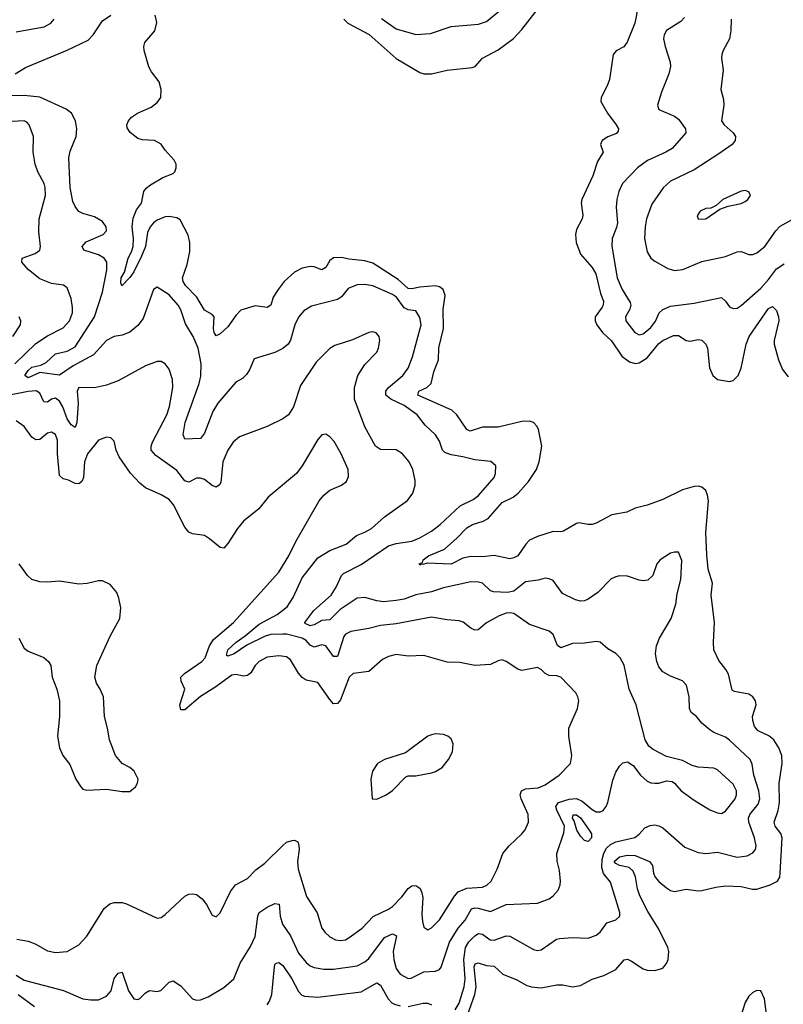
# Model space of a CAD drawing. Header units: inches. Extents: x 1245430 to 1420861, y 606325 to 671315.
# Tile 208 of 256: x 1384287 to 1388185, y 630521 to 635547. Entities that reach past the tile are written whole.
import ezdxf

# ---------------------------------------------------------------- set-up
doc = ezdxf.new("R2010")
doc.units = ezdxf.units.IN
doc.header["$MEASUREMENT"] = 0
doc.layers.add('B3683', color=7, linetype='Continuous')

msp = doc.modelspace()

# ---------------------------------------------------------------- linework, layer by layer
at = {"layer": 'B3683', "color": 5}
for points, elevation in [([(1385941.3, 635550), (1385962.7, 635530), (1386070.7, 635470.7), (1386210, 635349.4), (1386330, 635278), (1386350.9, 635270.9), (1386390, 635270.1), (1386470, 635290.1), (1386597.4, 635302.6), (1386611.9, 635308.1), (1386649.6, 635350), (1386730, 635393.2), (1386808.2, 635451.8), (1386850, 635497.8), (1386954.5, 635630)], 720), ([(1386133.6, 635553.6), (1386210, 635501), (1386310, 635472), (1386384.1, 635475.9), (1386490, 635512.8), (1386630, 635525), (1386670, 635537.7), (1386775.5, 635624.5)], 740), ([(1387444.4, 635615.6), (1387426.9, 635530), (1387387.8, 635432.2), (1387370.7, 635409.3), (1387332.5, 635387.5), (1387317.3, 635370), (1387297.5, 635242.5), (1387286.7, 635210), (1387255.3, 635150), (1387253.7, 635130), (1387287.4, 635070), (1387332.9, 635010), (1387344.2, 634990), (1387342.3, 634977.7), (1387334.2, 634965.8), (1387290, 634948.7), (1387260.9, 634930), (1387252.9, 634910), (1387265.3, 634870), (1387236.2, 634823.8), (1387212.9, 634750), (1387157.3, 634630), (1387153.5, 634610), (1387161.3, 634550), (1387158.8, 634530), (1387130, 634475.8), (1387124.1, 634450), (1387128.1, 634410), (1387150.6, 634350.6), (1387210, 634281.3), (1387229.1, 634250), (1387252.6, 634150), (1387267.2, 634110), (1387266.3, 634090), (1387260.9, 634079.1), (1387225.2, 634030), (1387225, 634010), (1387233.8, 633990), (1387262.9, 633950), (1387307.9, 633907.9), (1387361.5, 633830), (1387400.7, 633800.7), (1387430, 633791.8), (1387450, 633796.1), (1387490, 633821.5), (1387550, 633894.5), (1387570, 633910.1), (1387625.1, 633934.9), (1387650, 633934.7), (1387690, 633909.2), (1387710, 633905.2), (1387750, 633913.8), (1387770, 633911.7), (1387790, 633890.5), (1387799, 633870), (1387808.8, 633770), (1387825.6, 633730), (1387850.1, 633710.1), (1387910, 633699.7), (1387930, 633705.2), (1387955.6, 633730), (1387970, 633768.4), (1387995.5, 633890), (1388010.4, 633930), (1388110, 634073.1), (1388130, 634083.7), (1388150, 634063.1), (1388160.4, 634030), (1388161.8, 634010), (1388138.2, 633910), (1388138.3, 633890), (1388160.4, 633810), (1388181.5, 633761.5), (1388210, 633723.5)], 720), ([(1384263.5, 635270), (1384316.2, 635303.8), (1384530, 635391.5), (1384637, 635443), (1384662.6, 635470), (1384710, 635541.6), (1384751.8, 635570)], 740), ([(1386563.6, 630436.4), (1386610.6, 630570), (1386618.3, 630610), (1386607.5, 630712.5), (1386612.5, 630727.5), (1386627.4, 630732.6), (1386670, 630718.9), (1386710, 630714.4), (1386753.8, 630673.8), (1386826, 630646), (1386876.9, 630616.9), (1386900.7, 630610), (1386950, 630605.2), (1387030, 630619.8), (1387059.5, 630619.5), (1387110, 630609.1), (1387150, 630617.3), (1387210, 630648.2), (1387270, 630667.1), (1387330, 630698.3), (1387372.5, 630747.5), (1387390, 630750.2), (1387410, 630741.5), (1387470, 630701.6), (1387490, 630694.5), (1387530, 630692.5), (1387570, 630705.4), (1387590, 630729), (1387597.2, 630750), (1387600.8, 630790), (1387596.7, 630810), (1387550, 630903.4), (1387494.1, 630994.1), (1387453.8, 631073.8), (1387440.6, 631110), (1387430.5, 631170.5), (1387419.6, 631199.6), (1387399.3, 631219.3), (1387349.7, 631230), (1387330, 631239.5), (1387321.7, 631250), (1387350, 631272.9), (1387390, 631281.3), (1387430, 631281), (1387503.2, 631250), (1387517.9, 631230), (1387523.4, 631190), (1387531.4, 631170), (1387550, 631148.2), (1387590, 631115.9), (1387610, 631101.8), (1387630, 631096.9), (1387690, 631108), (1387750, 631099), (1387770, 631100.9), (1387840.6, 631119.4), (1387890, 631125.2), (1387970, 631122.5), (1388028.6, 631108.6), (1388050, 631108.6), (1388117.6, 631130), (1388156, 631150), (1388167.1, 631170), (1388169.9, 631190.1), (1388179.1, 631370), (1388172.4, 631392.4), (1388144, 631430), (1388138.3, 631450), (1388158.8, 631510), (1388165.7, 631550), (1388164.3, 631650), (1388180.2, 631750), (1388177.9, 631790), (1388162.6, 631830), (1388137, 631870), (1388111.6, 631891.6), (1388057.2, 631917.2), (1388039.2, 631939.3), (1388029.8, 631970), (1388028.9, 631990), (1388047.2, 632050), (1388044, 632070), (1388029.8, 632089.8), (1388010, 632103.1), (1387936.6, 632116.6), (1387924.9, 632124.9), (1387905.6, 632205.6), (1387892.6, 632230), (1387856.3, 632276.3), (1387830.8, 632330), (1387828.5, 632370), (1387834.4, 632470), (1387818, 632610), (1387823.4, 632670), (1387802.2, 632742.2), (1387795.1, 632815.1), (1387790.8, 632930), (1387803.2, 633090), (1387799.2, 633119.2), (1387790, 633144), (1387770, 633160.8), (1387750, 633166), (1387730, 633164.4), (1387670, 633146.3), (1387570, 633098), (1387490, 633068.6), (1387430, 633052.8), (1387386.9, 633033.1), (1387310, 633018.9), (1387230, 632976), (1387210, 632969.8), (1387190, 632969.7), (1387142.3, 632977.7), (1387130, 632974.5), (1387064.2, 632935.8), (1387050, 632932.1), (1387010, 632934), (1386930, 632909), (1386890, 632889.8), (1386871.1, 632870), (1386830.3, 632810), (1386810, 632799.2), (1386790, 632795.1), (1386710, 632811.1), (1386650, 632805.7), (1386590, 632807.3), (1386550, 632797.7), (1386490, 632767.9), (1386367.5, 632772.5), (1386345.4, 632765.4), (1386333.2, 632766.8), (1386330, 632762), (1386326.6, 632770), (1386343.2, 632776.8), (1386347.6, 632790), (1386374, 632810), (1386456.7, 632843.3), (1386519.7, 632900.3), (1386570, 632953.4), (1386598.3, 632970), (1386652.8, 632987.2), (1386679.3, 633000.7), (1386750, 633083), (1386805.6, 633110), (1386831.9, 633130), (1386885.5, 633190), (1386926.2, 633250), (1386938.7, 633290), (1386952.6, 633370), (1386935.2, 633455.2), (1386928.7, 633470), (1386909.5, 633490), (1386890, 633497.1), (1386850, 633496.2), (1386730, 633466.6), (1386650, 633466.3), (1386586.3, 633446.3), (1386570, 633454.7), (1386519.1, 633530), (1386493.9, 633553.9), (1386319.8, 633630), (1386325, 633650), (1386365.6, 633670), (1386388.2, 633690), (1386400.8, 633750), (1386425.2, 633810), (1386427.8, 633872.2), (1386450.8, 633970.8), (1386449.3, 634070), (1386458.5, 634138.5), (1386449.7, 634170), (1386430, 634183.9), (1386409, 634189), (1386330, 634182.4), (1386290, 634172.5), (1386270, 634174.1), (1386220.2, 634220.2), (1386090, 634304.3), (1386050, 634316.9), (1385970, 634324), (1385930, 634333.6), (1385890, 634330.6), (1385870, 634317.2), (1385850, 634282.7), (1385830, 634270.8), (1385790, 634285.4), (1385770, 634286.9), (1385730, 634277.8), (1385690, 634257.4), (1385637.5, 634210), (1385607, 634170), (1385581.7, 634130), (1385570, 634089.7), (1385550, 634078.2), (1385490, 634086), (1385416.4, 634063.6), (1385390, 634036.9), (1385350, 633978.8), (1385310, 633943.5), (1385290, 633933.6), (1385280.4, 633950), (1385277.2, 633970), (1385280.7, 634030), (1385270, 634042), (1385230, 634064.7), (1385191.7, 634130), (1385133.7, 634190), (1385122.7, 634210), (1385119, 634230), (1385142.6, 634297.4), (1385155.7, 634364.3), (1385156.1, 634410), (1385147, 634447), (1385105.8, 634525.8), (1385090, 634536.2), (1385050, 634543.1), (1385030, 634540.7), (1384990, 634523.1), (1384970, 634509.4), (1384952.6, 634490), (1384939.6, 634460.4), (1384929.5, 634390), (1384910, 634340.3), (1384870, 634259.7), (1384850, 634231.2), (1384808.5, 634188.5), (1384803.5, 634203.5), (1384806.2, 634230), (1384821.6, 634258.4), (1384841.6, 634330), (1384858.6, 634361.4), (1384866.9, 634390), (1384868.9, 634430), (1384861.3, 634490), (1384866.7, 634533.3), (1384883.5, 634576.5), (1384909, 634610), (1384921, 634670), (1384933, 634687), (1384955.7, 634704.3), (1385018.8, 634741.2), (1385070, 634762.6), (1385079.6, 634770), (1385087, 634790), (1385086, 634810), (1385076, 634830), (1385030, 634881.2), (1385010, 634912.3), (1384975.3, 634930), (1384914, 634934), (1384890, 634940.7), (1384851.2, 634971.2), (1384835.6, 634995.6), (1384833.6, 635010), (1384842.4, 635030), (1384858.7, 635050), (1384889.5, 635070), (1384958.9, 635101.1), (1384990, 635123.7), (1385007.2, 635150), (1385009.8, 635190), (1384999.8, 635230), (1384960.1, 635280.1), (1384946.5, 635306.5), (1384922.6, 635390), (1384921.3, 635410), (1384926.3, 635430), (1384977.2, 635490), (1384987.2, 635532.7), (1384979.8, 635570)], 720), ([(1384270, 635484.9), (1384412.7, 635510), (1384445.6, 635530), (1384463, 635550)], 760), ([(1387681.5, 635558.5), (1387662.5, 635537.4), (1387588.5, 635491.5), (1387577, 635470), (1387574.6, 635450), (1387581.7, 635410), (1387607.2, 635330), (1387608.8, 635308.8), (1387600.7, 635270), (1387563.7, 635176.3), (1387543.1, 635110), (1387550, 635088.8), (1387630, 635054.7), (1387650, 635039.1), (1387686.5, 634990), (1387687.4, 634970), (1387617.4, 634890), (1387585.3, 634870), (1387492.1, 634827.9), (1387440.3, 634790), (1387364.7, 634710), (1387345, 634670), (1387336.2, 634630), (1387332.9, 634590), (1387338.7, 634510), (1387334.6, 634485.4), (1387311.3, 634430), (1387310.2, 634390.2), (1387337.1, 634230), (1387363, 634170), (1387403.9, 634103.9), (1387406.3, 634090), (1387401.4, 634070), (1387379.2, 634030), (1387382.2, 634010), (1387427.2, 633950), (1387450, 633938.8), (1387470, 633942.6), (1387510, 633976.5), (1387532.6, 634007.4), (1387551.9, 634050), (1387570, 634067.5), (1387610, 634084.4), (1387730, 634099.3), (1387870, 634128.2), (1387890, 634110.7), (1387910, 634080.4), (1387930, 634072), (1387950, 634074.9), (1387970, 634087.2), (1388070, 634177), (1388110, 634221), (1388150, 634275.7), (1388190, 634301.2)], 740), ([(1387919.1, 635550), (1387916.9, 635490), (1387910.3, 635450), (1387877.6, 635390), (1387871.8, 635370), (1387870.3, 635350), (1387878.3, 635290), (1387867, 635190), (1387879.9, 635139.9), (1387882.3, 635110), (1387870.4, 635030), (1387883.7, 635010), (1387930.3, 634970), (1387941.1, 634950), (1387940.3, 634930), (1387923.7, 634910), (1387857.1, 634862.9), (1387730, 634780.7), (1387610, 634722.4), (1387572.1, 634687.9), (1387514.2, 634605.8), (1387487, 634530), (1387479.8, 634490), (1387477.7, 634430), (1387490, 634362), (1387510, 634330.4), (1387530, 634314.4), (1387596.2, 634276.2), (1387630, 634267.2), (1387672.4, 634272.4), (1387770, 634313.2), (1387890, 634338.4), (1387950, 634362.8), (1387970, 634364.4), (1388010, 634348.9), (1388030, 634347.7), (1388050, 634356.1), (1388090.8, 634389.2), (1388147, 634470), (1388170, 634493.8), (1388230, 634526.4)], 760), ([(1386510, 630491.9), (1386530, 630526.5), (1386557.1, 630610), (1386560.8, 630650), (1386554.1, 630750), (1386562.9, 630810), (1386579.8, 630840.2), (1386610, 630870.7), (1386630, 630881.6), (1386650, 630879), (1386689.6, 630849.6), (1386710, 630848.1), (1386770, 630870.2), (1386790, 630868.3), (1386910, 630800.2), (1386930, 630795.5), (1386950, 630799.2), (1387027.7, 630852.3), (1387042.8, 630857.2), (1387110, 630862.2), (1387190, 630859), (1387230, 630872.9), (1387250, 630888.9), (1387283.8, 630936.2), (1387330, 630952.2), (1387351.3, 630970), (1387351.1, 630990), (1387304.1, 631144.1), (1387268, 631188), (1387258.6, 631218.6), (1387260.4, 631259.6), (1387268.7, 631291.3), (1387282.6, 631317.4), (1387303.2, 631336.8), (1387330.4, 631349.6), (1387428.3, 631371.7), (1387450, 631389.1), (1387478.1, 631421.9), (1387505.9, 631434.1), (1387530, 631436.3), (1387550, 631432.2), (1387570, 631421.3), (1387683.6, 631323.6), (1387750, 631294.7), (1387790, 631290.2), (1387850, 631296.8), (1387950, 631271), (1388001.7, 631278.3), (1388030, 631293.4), (1388042.7, 631310), (1388047, 631330), (1388038.9, 631370), (1388008.7, 631450), (1388007.5, 631470), (1388014.7, 631490), (1388057.3, 631542.7), (1388065.9, 631570), (1388060.9, 631610), (1388034.9, 631690), (1388027.2, 631747.2), (1388015.8, 631770), (1387910, 631869.8), (1387890, 631884.2), (1387830, 631908.6), (1387810, 631922), (1387770, 631956.3), (1387742.4, 631990), (1387715.1, 632010), (1387706, 632030), (1387705.3, 632090), (1387690.9, 632150), (1387670, 632172.7), (1387610, 632195), (1387570, 632217.3), (1387550, 632243.1), (1387539.9, 632270), (1387533.2, 632310), (1387538.9, 632350), (1387554, 632390), (1387612.4, 632490), (1387636.4, 632563.6), (1387643.9, 632616.1), (1387662.5, 632690), (1387666.6, 632786.6), (1387650, 632829), (1387630, 632829.4), (1387610, 632823.7), (1387556.3, 632790), (1387540.5, 632770), (1387519.1, 632710), (1387493.7, 632686.3), (1387470, 632682.9), (1387450, 632685.6), (1387390, 632705.6), (1387350, 632707.6), (1387330, 632703.6), (1387306.6, 632693.4), (1387237.8, 632622.2), (1387190, 632588.2), (1387170, 632580.4), (1387150, 632579.2), (1387125.4, 632585.4), (1387058.2, 632618.2), (1387010, 632684.5), (1386990, 632693.3), (1386970, 632695.8), (1386934, 632686), (1386870, 632677.4), (1386810.1, 632629.9), (1386776.9, 632623.1), (1386705.9, 632625.9), (1386690, 632631.1), (1386650.5, 632670.5), (1386630, 632675.8), (1386590, 632677), (1386450, 632646.3), (1386390, 632626.2), (1386310, 632610.6), (1386250, 632589.1), (1386210, 632581.5), (1386144.1, 632575.9), (1386110, 632579.5), (1386050, 632598), (1386010, 632593.1), (1385923.7, 632536.3), (1385870, 632483.6), (1385830, 632479.7), (1385790, 632457.1), (1385770, 632451.9), (1385744.6, 632464.6), (1385742.4, 632470), (1385788.9, 632531.1), (1385877.3, 632610), (1385902.8, 632650), (1385930.5, 632709.5), (1385940.7, 632719.3), (1386030, 632766.3), (1386170, 632861.4), (1386210, 632873.5), (1386290, 632885.7), (1386330, 632902), (1386390, 632935.7), (1386433.1, 632970), (1386535.2, 633064.8), (1386602.1, 633097.9), (1386630, 633118.5), (1386709.7, 633210), (1386716.9, 633230), (1386718.4, 633270), (1386691.8, 633291.8), (1386610, 633299.8), (1386550, 633316.2), (1386490, 633326.3), (1386458, 633338), (1386446.5, 633350), (1386430, 633394.7), (1386410, 633427.1), (1386357.3, 633477.3), (1386315.6, 633530), (1386250, 633577.2), (1386181.6, 633610), (1386156.4, 633630), (1386156.4, 633650), (1386170.8, 633670), (1386243.8, 633730), (1386270, 633768.5), (1386293.3, 633826.7), (1386336.3, 633990), (1386330, 634027), (1386310, 634060.4), (1386270, 634066.5), (1386250, 634076.2), (1386211.1, 634130), (1386190, 634144.7), (1386090, 634188.3), (1386050, 634195.8), (1386010, 634193.7), (1385964.7, 634175.3), (1385930, 634132), (1385910, 634118.2), (1385776.2, 634083.8), (1385738.7, 634061.3), (1385710.8, 634029.2), (1385691.8, 633990), (1385669.5, 633910.5), (1385657.2, 633890), (1385630, 633867.8), (1385590, 633847.4), (1385484.8, 633815.2), (1385461.1, 633758.9), (1385445, 633735), (1385424.7, 633715.3), (1385390, 633696.4), (1385299.3, 633590), (1385272.5, 633547.5), (1385230, 633435.6), (1385210, 633408.2), (1385130, 633405.6), (1385121.4, 633430), (1385132.8, 633490), (1385203.6, 633690), (1385212.7, 633727.3), (1385213.6, 633790), (1385199, 633870), (1385173.1, 633930), (1385134.2, 633994.2), (1385110, 634066.3), (1385096, 634090), (1385050, 634142.5), (1384990, 634181.3), (1384970, 634169.5), (1384918.5, 634021.5), (1384890, 633985.7), (1384850, 633952.4), (1384810, 633936.8), (1384770, 633929.7), (1384730, 633908.6), (1384663.9, 633836.1), (1384560.7, 633779.3), (1384490, 633731.8), (1384390, 633745.7), (1384330, 633718.2), (1384313.3, 633730), (1384330, 633755.4), (1384350, 633772.5), (1384396, 633784), (1384423.3, 633796.7), (1384470, 633841), (1384530, 633855.7), (1384570, 633877.3), (1384669.5, 634030), (1384710, 634156.3), (1384733, 634270), (1384732.2, 634310), (1384718.2, 634330), (1384690, 634346.5), (1384615.1, 634370), (1384607, 634390), (1384626.7, 634413.3), (1384713.6, 634450), (1384729.7, 634470), (1384728, 634490), (1384710, 634517.6), (1384670, 634540.5), (1384610, 634557.6), (1384590, 634567.8), (1384570, 634594), (1384559.3, 634619.3), (1384544.7, 634690), (1384538.6, 634841.4), (1384544.8, 634875.2), (1384576, 634950), (1384579.7, 634990), (1384571.6, 635030), (1384551.3, 635070), (1384525.1, 635090), (1384390, 635151.3), (1384310, 635160.6), (1384239.1, 635159.1)], 740), ([(1384262.5, 633790), (1384370, 633894.1), (1384430, 633933.5), (1384510, 633973.7), (1384542, 634010), (1384556.5, 634050), (1384557.3, 634077.3), (1384550, 634124), (1384530, 634178.4), (1384511.5, 634191.5), (1384450, 634200.5), (1384390, 634223.7), (1384332.9, 634270), (1384298.3, 634310), (1384300.7, 634330), (1384366.7, 634353.3), (1384389.8, 634370.2), (1384394, 634390), (1384384.6, 634464.6), (1384386.5, 634530), (1384419.2, 634650), (1384417.8, 634690), (1384412.4, 634710), (1384379.3, 634770), (1384365.8, 634810), (1384355.9, 634870), (1384357.2, 634950), (1384336.4, 635010), (1384323.8, 635023.8), (1384310, 635030.8), (1384190, 635024.8)], 760), ([(1384253.2, 633930), (1384291.1, 633990), (1384293, 634010), (1384284.7, 634030)], 780), ([(1384270, 630669.3), (1384310, 630643), (1384511.4, 630591.4), (1384610, 630548), (1384650, 630544.2), (1384690, 630544.2), (1384730, 630561.8), (1384755.2, 630590), (1384770, 630652.4), (1384790, 630679.5), (1384810, 630684.9), (1384843.6, 630590), (1384870, 630548.9), (1384890, 630544.6), (1384900.9, 630550), (1384930, 630579.5), (1384950, 630590.3), (1384990, 630585.7), (1385008.2, 630591.8), (1385050, 630633.4), (1385070, 630640.7), (1385110, 630614.9), (1385170, 630548.7), (1385190, 630540.9), (1385210, 630543.2), (1385250, 630559.1), (1385330, 630606.9), (1385380.5, 630650), (1385413.3, 630730), (1385465.1, 630814.9), (1385490, 630867), (1385503, 630970), (1385509.8, 630990), (1385550, 631016), (1385590, 631034.9), (1385611.1, 631031.1), (1385617.2, 630970), (1385629.5, 630930), (1385670.5, 630870.5), (1385710, 630781.3), (1385750, 630733.2), (1385770, 630716.9), (1385790, 630708.2), (1385840.6, 630700.6), (1385890, 630699.3), (1386010, 630717.1), (1386050, 630738.2), (1386070, 630754.8), (1386150, 630860.9), (1386190, 630879.8), (1386210.1, 630870), (1386194.3, 630790), (1386196.6, 630750), (1386210, 630702.6), (1386230, 630674.7), (1386270, 630652.4), (1386286.5, 630653.5), (1386350, 630685.6), (1386410.6, 630689.4), (1386430, 630698.9), (1386439.2, 630710), (1386482.2, 630837.8), (1386525.4, 630910), (1386560.8, 630950), (1386592.9, 631007.1), (1386610, 631013.8), (1386628.2, 631011.8), (1386690, 630995), (1386770, 631029.4), (1386930, 631036.9), (1386990, 631059.5), (1387010, 631074), (1387036.5, 631103.5), (1387047.1, 631130), (1387048.6, 631150), (1387043.5, 631203.5), (1387031.3, 631251.3), (1387029.7, 631290), (1387064.7, 631395.3), (1387067.7, 631430), (1387029.1, 631510.9), (1387025, 631530), (1387037.2, 631550), (1387091.7, 631568.3), (1387130, 631571.2), (1387158.1, 631558.1), (1387210, 631514.2), (1387230, 631503.8), (1387250, 631502.4), (1387265.1, 631510), (1387280.4, 631530), (1387289.1, 631550.9), (1387314.7, 631665.3), (1387330, 631705.5), (1387350, 631736.3), (1387367, 631753), (1387390, 631758), (1387419.6, 631739.6), (1387457.1, 631690), (1387490, 631659.3), (1387510, 631650.4), (1387530, 631648.8), (1387550, 631648.9), (1387590, 631661.1), (1387617.3, 631657.3), (1387630.2, 631650.2), (1387664.4, 631610), (1387730, 631562), (1387810, 631513.1), (1387850, 631497.4), (1387870, 631494.9), (1387890, 631507.2), (1387939, 631570), (1387946.5, 631590), (1387946.5, 631610), (1387930, 631644.7), (1387850, 631717.4), (1387830, 631726), (1387750.7, 631730.7), (1387719.4, 631739.4), (1387670, 631765.4), (1387590, 631786.3), (1387520.7, 631820.7), (1387499, 631839), (1387481.1, 631870), (1387434.7, 632050), (1387399.2, 632130), (1387372.7, 632252.7), (1387353.3, 632290), (1387330.9, 632310.9), (1387290, 632335.1), (1387250, 632368.5), (1387230, 632372.4), (1387170, 632364.5), (1387110, 632362.8), (1387050, 632340.8), (1387033.1, 632353.1), (1387010, 632408.4), (1386990, 632425), (1386890, 632458.8), (1386810, 632515.3), (1386790, 632519.2), (1386770, 632517), (1386735.7, 632504.3), (1386670, 632467.7), (1386627.3, 632432.7), (1386610, 632430.8), (1386590, 632440.8), (1386551.3, 632471.3), (1386530, 632478.2), (1386470, 632483.1), (1386390, 632497.7), (1386210, 632463), (1386130, 632454.5), (1386070, 632438.4), (1385977, 632423), (1385950, 632410.8), (1385942.1, 632397.9), (1385910, 632296.8), (1385890, 632296), (1385850, 632350.5), (1385830, 632355.6), (1385790, 632343.8), (1385770, 632354.1), (1385750, 632377.9), (1385730, 632389.9), (1385650, 632410.3), (1385630.8, 632410.8), (1385570, 632407.8), (1385540.8, 632399.2), (1385446.2, 632353.8), (1385382.8, 632310), (1385350, 632298), (1385343.3, 632303.3), (1385349.9, 632330), (1385392.4, 632370), (1385438.9, 632401.1), (1385510, 632461.8), (1385601, 632510), (1385653.1, 632550), (1385683.1, 632596.9), (1385730, 632697.6), (1385810, 632799.4), (1385870, 632837.6), (1385954, 632870), (1386006.1, 632913.9), (1386050, 632931.3), (1386082.6, 632950), (1386150, 633009.1), (1386267.2, 633092.7), (1386293.6, 633130), (1386306, 633170), (1386306, 633194), (1386294.2, 633250), (1386276.4, 633290), (1386242, 633330), (1386210, 633351), (1386130, 633352.1), (1386103.5, 633370), (1386049, 633469), (1385996.2, 633610), (1385996.5, 633670), (1386013.3, 633730), (1386050, 633786), (1386109.7, 633850), (1386119.7, 633870), (1386126, 633910), (1386121.6, 633930), (1386107.8, 633947.8), (1386090, 633953.3), (1386069.5, 633949.5), (1385986.8, 633913.2), (1385895.5, 633884.5), (1385870, 633868), (1385801.1, 633798.9), (1385721, 633679), (1385684.7, 633570), (1385660.3, 633530), (1385631.1, 633508.9), (1385550, 633471.1), (1385410, 633418.4), (1385377.1, 633390), (1385350.3, 633350), (1385324.7, 633290), (1385314.8, 633185.2), (1385308.1, 633171.9), (1385290, 633160.4), (1385270, 633168.8), (1385230, 633199.1), (1385210, 633207.1), (1385190, 633206.3), (1385150, 633186.2), (1385130, 633193.1), (1385090, 633246), (1384982, 633322), (1384958.2, 633350), (1384958, 633370), (1384965.2, 633390), (1385039.1, 633530), (1385051.6, 633571.6), (1385068.8, 633668.8), (1385067.7, 633710), (1385050, 633763.7), (1385030, 633789.6), (1385010, 633802.9), (1384990, 633801.6), (1384930, 633779.7), (1384790, 633703.5), (1384730, 633680.8), (1384670, 633667.4), (1384590, 633669.6), (1384581.2, 633650), (1384586.7, 633590), (1384579.8, 633490), (1384570, 633466), (1384550, 633478.9), (1384530, 633509.8), (1384507.7, 633570), (1384490, 633599.9), (1384470, 633614.5), (1384450, 633609.1), (1384430, 633595.3), (1384410, 633596.8), (1384390, 633640.4), (1384372.2, 633652.2), (1384330, 633648.7), (1384210, 633626)], 760), ([(1384273.6, 630853.6), (1384330, 630842.9), (1384366, 630830), (1384430, 630793.8), (1384470, 630784.9), (1384530, 630790.2), (1384590, 630824.9), (1384630, 630867.6), (1384718.5, 631010), (1384746.8, 631033.2), (1384770, 631040.2), (1384810, 631039.6), (1384833.2, 631033.2), (1384990, 630959.5), (1385010, 630964.2), (1385030, 630979.6), (1385130, 631072), (1385150, 631082.6), (1385170, 631084.6), (1385190, 631080.3), (1385218.9, 631058.9), (1385241.7, 631030), (1385270, 630976.3), (1385290, 630967.3), (1385310, 630987.3), (1385363.7, 631096.3), (1385389.6, 631130), (1385450, 631163.2), (1385493.4, 631206.6), (1385538.8, 631241.2), (1385630, 631331.3), (1385650, 631348.1), (1385677.5, 631357.5), (1385690, 631358.2), (1385706.4, 631350), (1385712.9, 631332.9), (1385714.4, 631310), (1385706.1, 631250), (1385708.7, 631210), (1385750.9, 631070.9), (1385806.7, 630986.7), (1385830.3, 630910), (1385846.3, 630886.3), (1385870, 630864.9), (1385899.1, 630850), (1385925.7, 630845.7), (1385950, 630849.3), (1385970, 630861.3), (1386035.1, 630910), (1386091.4, 630968.6), (1386170, 631005.4), (1386190, 631019.7), (1386237.8, 631070), (1386270, 631112.2), (1386290, 631126.2), (1386310, 631126.9), (1386320.3, 631120.3), (1386331.3, 631111.3), (1386341, 631090), (1386345.1, 631065.1), (1386340.3, 630980.3), (1386343.1, 630943.1), (1386350, 630914), (1386370, 630900.3), (1386390, 630910.3), (1386430, 630952.3), (1386506.9, 631073.1), (1386525.6, 631094.4), (1386570, 631113.4), (1386650, 631118.2), (1386671.4, 631128.6), (1386694.4, 631150), (1386724.1, 631210), (1386753.3, 631290), (1386785.3, 631330), (1386850.8, 631390), (1386868, 631412), (1386885, 631450), (1386882.6, 631490), (1386846.6, 631570), (1386841.8, 631590), (1386848.7, 631610), (1386870, 631619.8), (1386933.8, 631626.2), (1386970, 631641.1), (1387040.5, 631690), (1387099.6, 631750), (1387105.4, 631790), (1387089.8, 631889.8), (1387091.1, 631930), (1387135.4, 632030), (1387141.7, 632070), (1387137.4, 632090), (1387126.9, 632110), (1387050, 632189.8), (1387030, 632197.4), (1386990, 632199.2), (1386970, 632209.7), (1386950, 632229.7), (1386930, 632239.2), (1386850, 632224.2), (1386830, 632230.8), (1386770, 632271), (1386750, 632278.5), (1386730, 632274.5), (1386690, 632255), (1386610, 632250.7), (1386534.9, 632265.1), (1386470, 632267.6), (1386350, 632300.7), (1386270, 632298), (1386210, 632305.7), (1386170, 632296.2), (1386139.8, 632280.2), (1386070, 632219.7), (1385990, 632209.7), (1385969.6, 632190.5), (1385924.9, 632075.1), (1385910, 632056.5), (1385890, 632055.3), (1385870, 632076.2), (1385810, 632162.6), (1385750, 632176), (1385730, 632188.4), (1385710.6, 632210.6), (1385670, 632278.7), (1385650, 632293.7), (1385610, 632299.8), (1385550, 632292), (1385510, 632271.1), (1385490, 632249.6), (1385467.2, 632212.8), (1385450, 632199.8), (1385430, 632195.8), (1385390, 632203.5), (1385370, 632200.3), (1385282.9, 632137.1), (1385210, 632091.4), (1385130, 632024.6), (1385110, 632023.1), (1385105.2, 632050), (1385130.3, 632130), (1385111.9, 632170), (1385109.8, 632190.2), (1385128.3, 632210), (1385217, 632270), (1385234.1, 632290), (1385257, 632350), (1385276.8, 632383.2), (1385378, 632470), (1385610, 632727.4), (1385662, 632810), (1385696.6, 632883.4), (1385815.8, 633090), (1385840.3, 633119.7), (1385870, 633145.3), (1385929.7, 633170.3), (1385955.1, 633190), (1385965.8, 633214.2), (1385963.5, 633250), (1385928.5, 633330), (1385893.5, 633393.5), (1385870, 633418.4), (1385850, 633431.6), (1385830, 633427), (1385810, 633403.7), (1385730, 633269.4), (1385700.4, 633230), (1385556.3, 633110), (1385507.7, 633050), (1385430, 632987.3), (1385398.7, 632950), (1385350, 632872.3), (1385330, 632849.4), (1385310, 632852), (1385257.1, 632897.1), (1385230, 632914), (1385170, 632921.8), (1385150, 632931.1), (1385130, 632956.9), (1385072.8, 633070), (1385050, 633097.7), (1385010, 633122.3), (1384930, 633157.7), (1384901.1, 633181.1), (1384852.9, 633232.9), (1384795.6, 633315.6), (1384779.7, 633350), (1384770, 633395.3), (1384751.8, 633411.8), (1384730, 633415.1), (1384690, 633400.5), (1384633.8, 633330), (1384618.8, 633290), (1384613.8, 633210), (1384604, 633190), (1384590, 633176.8), (1384570, 633179.8), (1384536.3, 633196.3), (1384510, 633203.2), (1384490, 633220.5), (1384480.4, 633330), (1384480.4, 633400.4), (1384470, 633429.6), (1384450, 633441.7), (1384430, 633436), (1384390, 633404.4), (1384370, 633401.7), (1384350, 633415.6), (1384309.9, 633469.9), (1384270, 633498.4)], 780), ([(1384282.6, 632390), (1384310, 632339.1), (1384330, 632323.1), (1384410, 632290.2), (1384434.3, 632270), (1384446.5, 632250), (1384454, 632190), (1384477.8, 632130), (1384490.3, 632070), (1384490.4, 631990), (1384480.4, 631890), (1384490.4, 631830), (1384508.4, 631790), (1384544.2, 631744.2), (1384573.4, 631670), (1384598.8, 631630), (1384610, 631618.8), (1384630, 631613.4), (1384730, 631619.3), (1384810, 631607.7), (1384850, 631607.3), (1384879, 631630), (1384889.2, 631650), (1384892, 631670), (1384872, 631710), (1384849.2, 631730), (1384809.8, 631749.8), (1384777.2, 631790), (1384745.1, 631870), (1384735.8, 631930), (1384719.7, 631990), (1384715.4, 632090), (1384698, 632130), (1384679.3, 632159.3), (1384671.1, 632190), (1384681, 632250), (1384750, 632400.5), (1384798.9, 632490), (1384803.8, 632543.8), (1384794.2, 632594.1), (1384782.8, 632622.8), (1384750, 632664.5), (1384710, 632682.4), (1384690, 632682.4), (1384631.3, 632668.7), (1384590, 632666.2), (1384490, 632681.1), (1384430, 632675.8), (1384390, 632677.4), (1384350, 632689.7), (1384327.8, 632710), (1384284.7, 632770)], 820), ([(1385550, 630518), (1385562.9, 630537.1), (1385574.4, 630570), (1385587.4, 630712.6), (1385590, 630724), (1385597.2, 630730), (1385610, 630733.8), (1385630, 630719.2), (1385676.4, 630650), (1385710, 630585.2), (1385727.4, 630567.4), (1385742.1, 630562.1), (1385810, 630556.2), (1386030, 630584.6), (1386110, 630630.2), (1386130, 630618.5), (1386168.3, 630548.3), (1386187.6, 630527.6), (1386200.9, 630520.9), (1386230, 630512.3)], 740), ([(1388100.4, 630470), (1388090, 630548.2), (1388070, 630588.9), (1388050, 630591.8), (1388030, 630580.9), (1388010, 630561.4), (1387990.7, 630530), (1387964.5, 630450)], 720), ([(1384279.4, 630570), (1384362.9, 630510)], 740), ([(1386270, 630510.1), (1386346.5, 630526.5), (1386370, 630525.9), (1386390, 630517.5)], 740)]:
    msp.add_lwpolyline(points, dxfattribs=dict(at, elevation=elevation))
for points, elevation in [([(1387990, 634675.1), (1387970, 634671.8), (1387876, 634630), (1387842, 634598), (1387814.8, 634585.2), (1387790, 634582.7), (1387761, 634570), (1387746.4, 634546.4), (1387751.3, 634531.3), (1387770, 634528), (1387790, 634530.8), (1387860.9, 634579.1), (1387904.8, 634595.2), (1387970, 634608.4), (1387990, 634619.1), (1388005.2, 634630), (1388017.2, 634650), (1388010, 634668)], 780), ([(1386410, 631902), (1386390, 631897), (1386370, 631889.3), (1386256.5, 631803.5), (1386150, 631769.6), (1386114, 631750), (1386088.4, 631710), (1386079.1, 631670), (1386086, 631570), (1386110, 631567.7), (1386158, 631590), (1386190, 631611.3), (1386258, 631682), (1386270, 631687.3), (1386310, 631687.7), (1386390, 631701.6), (1386410, 631708.2), (1386443.7, 631730), (1386476.2, 631770), (1386496.2, 631810), (1386500.9, 631850), (1386490, 631876), (1386473.2, 631890), (1386450, 631898.4)], 820), ([(1387190, 631351.8), (1387170, 631357.5), (1387150, 631378.8), (1387130.8, 631410), (1387117.7, 631457.7), (1387109.1, 631470), (1387112.9, 631487.1), (1387130, 631487.8), (1387150, 631472.2), (1387195.2, 631410), (1387205.8, 631390), (1387207, 631370)], 740)]:
    msp.add_lwpolyline(points, close=True, dxfattribs=dict(at, elevation=elevation))

doc.saveas('drawing.dxf')
